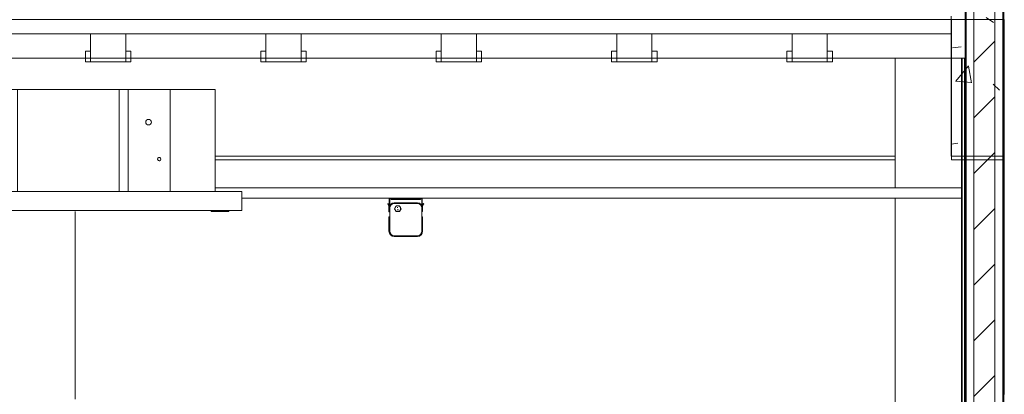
# Model space of a CAD drawing. Header units: metres. Extents: x 3.7 to 90.5, y -1.7 to 14.3.
# Tile 108 of 256: x 37.4 to 40.2, y 5 to 6. Entities that reach past the tile are written whole.
import ezdxf

# ---------------------------------------------------------------- set-up
doc = ezdxf.new("R2010")
doc.units = ezdxf.units.M
for name, color, linetype, lineweight in [('A-CLNG', 7, 'Continuous', 18), ('A-COLS', 7, 'Continuous', 18), ('A-FLOR', 7, 'Continuous', 18), ('A-FLOR-MCUT', 7, 'Continuous', 18), ('A-WALL', 7, 'Continuous', 18), ('A-WALL-PATT', 7, 'Continuous', 18), ('E-LITE-EQPM', 7, 'Continuous', 18), ('M-EQPM', 7, 'Continuous', 18), ('S-BEAM', 7, 'Continuous', 18), ('S-COLS', 7, 'Continuous', 18)]:
    doc.layers.add(name, color=color, linetype=linetype, lineweight=lineweight)
doc.layers.add('M-EQPM-IDEN', color=1, linetype='Continuous', lineweight=9, true_color=0xff0000)
pattern_1 = [(50, (22.355, 98.755), (0.5465545, -0.047815), [0.05715, -0.62865]), (355, (22.355, 98.755), (-0.1057276, 0.5731658), [0.04572, -0.50292]), (100.451, (22.401, 98.751), (0.4408277, 0.525349), [0.04857, -0.53427]), (46.184, (22.355, 98.907), (0.8132374, -0.126129), [0.08572, -0.94297]), (96.636, (22.423, 98.897), (0.712212, 0.742287), [0.07286, -0.80141]), (351.184, (22.355, 98.907), (0.7122166, 0.742274), [0.06858, -0.75438]), (21, (22.431, 98.869), (0.4548461, -0.306795), [0.05715, -0.62865]), (326, (22.431, 98.869), (0.1854048, 0.55256), [0.04572, -0.50292]), (71.451, (22.469, 98.844), (0.640251, 0.2457632), [0.04857, -0.53427]), (37.5, (22.355, 98.755), (0.00926095, 0.2536672), [0.02515, -0.47168, 0.02515, -0.48539, -0.50482]), (37.5, (22.355, 98.755), (0.00926095, 0.2536672), [-1.007, 0.02515, -0.47968]), (7.5, (22.355, 98.755), (0.2004558, 0.30054595), [0.02515, -0.26594, 0.02515, -0.46025, -0.1924]), (7.5, (22.355, 98.755), (0.2004558, 0.30054595), [-0.77648, 0.02515, -0.16726]), (327.5, (22.185, 98.755), (0.40676816, -0.0171882), [0.02515, -0.16535, 0.02515, -0.56921, -0.78867]), (327.5, (22.185, 98.755), (0.40676816, -0.0171882), [-0.78486, 0.02515, -0.76352]), (317.5, (22.109, 98.755), (0.4443832, 0.0762794), [0.02515, -0.2225, 0.02515, -0.36957, -0.56007]), (317.5, (22.109, 98.755), (0.4443832, 0.0762794), [-0.64237, 0.02515, -0.53492])]

# ---------------------------------------------------------------- blocks, each defined once
blk = doc.blocks.new('63_PHILIPS_Pacific LED_WT460C L700 - 1xLED23S_840 NB-8177239-Corte 1')
at = {"layer": 'E-LITE-EQPM'}
for p, q in [((36.3767, 5.5046), (36.3759, 5.504)), ((36.3759, 5.504), (36.3793, 5.4992)), ((36.3803, 5.4995), (36.3767, 5.5046)), ((36.3803, 5.5175), (36.3803, 5.4995)), ((36.3813, 5.4995), (36.3813, 5.5175)), ((36.3836, 5.5188), (36.3861, 5.5163)), ((36.3865, 5.5173), (36.3842, 5.5196)), ((36.3861, 5.5163), (36.4273, 5.5163)), ((36.4273, 5.5173), (36.3865, 5.5173)), ((36.4603, 5.507), (36.3943, 5.507)), ((36.3943, 5.505), (36.4603, 5.505)), ((36.4681, 5.5173), (36.4273, 5.5173)), ((36.4273, 5.5163), (36.4685, 5.5163)), ((36.4703, 5.5196), (36.4681, 5.5173)), ((36.4685, 5.5163), (36.471, 5.5188)), ((36.4733, 5.5175), (36.4733, 5.4995)), ((36.4743, 5.4995), (36.4743, 5.5175)), ((36.4778, 5.5046), (36.4743, 5.4995)), ((36.4753, 5.4992), (36.4786, 5.504)), ((36.4786, 5.504), (36.4778, 5.5046)), ((36.3793, 5.4992), (36.3793, 5.492)), ((36.3793, 5.492), (36.3793, 5.487)), ((36.3793, 5.482), (36.3793, 5.487)), ((36.3793, 5.487), (36.3793, 5.482)), ((36.3793, 5.487), (36.3793, 5.482)), ((36.3793, 5.482), (36.3813, 5.482)), ((36.3813, 5.482), (36.3793, 5.482)), ((36.3793, 5.482), (36.3813, 5.482)), ((36.3793, 5.482), (36.3793, 5.481)), ((36.3793, 5.481), (36.3813, 5.481)), ((36.3813, 5.487), (36.3813, 5.492)), ((36.3813, 5.487), (36.3813, 5.482)), ((36.3813, 5.482), (36.3813, 5.487)), ((36.3813, 5.467), (36.3813, 5.482)), ((36.3995, 5.4984), (36.3948, 5.4902)), ((36.3948, 5.4902), (36.3995, 5.482)), ((36.409, 5.4984), (36.3995, 5.4984)), ((36.3995, 5.482), (36.409, 5.482)), ((36.4137, 5.4902), (36.409, 5.4984)), ((36.409, 5.482), (36.4137, 5.4902)), ((36.4733, 5.492), (36.4733, 5.487)), ((36.4733, 5.482), (36.4733, 5.487)), ((36.4733, 5.487), (36.4733, 5.482)), ((36.4733, 5.482), (36.4753, 5.482)), ((36.4733, 5.482), (36.4733, 5.467)), ((36.4753, 5.482), (36.4733, 5.482)), ((36.4733, 5.482), (36.4753, 5.482)), ((36.4753, 5.492), (36.4753, 5.4992)), ((36.4753, 5.487), (36.4753, 5.492)), ((36.4753, 5.487), (36.4753, 5.482)), ((36.4753, 5.482), (36.4753, 5.487)), ((36.4753, 5.482), (36.4753, 5.487)), ((36.3813, 5.467), (36.3793, 5.467)), ((36.3793, 5.462), (36.3793, 5.467)), ((36.3793, 5.467), (36.3793, 5.462)), ((36.3793, 5.467), (36.3793, 5.462)), ((36.3793, 5.467), (36.3813, 5.467)), ((36.3813, 5.467), (36.3793, 5.467)), ((36.3793, 5.462), (36.3793, 5.426)), ((36.3813, 5.467), (36.3813, 5.462)), ((36.3813, 5.462), (36.3813, 5.467)), ((36.3813, 5.426), (36.3813, 5.462)), ((36.4753, 5.467), (36.4733, 5.467)), ((36.4733, 5.467), (36.4753, 5.467)), ((36.4753, 5.467), (36.4733, 5.467)), ((36.4733, 5.462), (36.4733, 5.467)), ((36.4733, 5.467), (36.4733, 5.462)), ((36.4733, 5.462), (36.4733, 5.426)), ((36.4753, 5.467), (36.4753, 5.462)), ((36.4753, 5.462), (36.4753, 5.467)), ((36.4753, 5.462), (36.4753, 5.467)), ((36.4753, 5.426), (36.4753, 5.462)), ((36.4603, 5.413), (36.3943, 5.413)), ((36.3943, 5.411), (36.4603, 5.411))]:
    blk.add_line(p, q, dxfattribs=at)
for centre, radius, start, end in [((36.3943, 5.492), 0.015, 90, 180), ((36.3828, 5.5175), 0.0025, 55.2002, 180), ((36.3828, 5.5175), 0.0025, 55.2002, 180), ((36.3828, 5.5175), 0.0025, 55.2002, 180), ((36.3828, 5.5175), 0.0025, 55.2002, 180), ((36.3828, 5.5175), 0.0015, 58.1801, 180), ((36.3828, 5.5175), 0.0015, 58.1801, 180), ((36.3828, 5.5175), 0.0015, 58.1801, 180), ((36.3828, 5.5175), 0.0015, 58.1801, 180), ((36.3943, 5.492), 0.013, 90, 180), ((36.4603, 5.492), 0.015, 0, 90), ((36.4603, 5.492), 0.013, 0, 90), ((36.4718, 5.5175), 0.0025, 0, 124.7998), ((36.4718, 5.5175), 0.0025, 0, 124.7998), ((36.4718, 5.5175), 0.0025, 0, 124.7998), ((36.4718, 5.5175), 0.0025, 0, 124.7998), ((36.4718, 5.5175), 0.0015, 0, 121.8199), ((36.4718, 5.5175), 0.0015, 0, 121.8199), ((36.4718, 5.5175), 0.0015, 0, 121.8199), ((36.4718, 5.5175), 0.0015, 0, 121.8199), ((36.4043, 5.4902), 0.00819, 90, 270), ((36.4043, 5.4902), 0.0034, 239.2503, 270), ((36.4043, 5.4902), 0.0034, 239.2503, 270), ((36.4043, 5.4902), 0.0034, 90, 119.1422), ((36.4043, 5.4902), 0.0034, 90, 119.1422), ((36.4043, 5.4902), 0.00819, 270, 90), ((36.4043, 5.4902), 0.0034, 270, 300.7497), ((36.4043, 5.4902), 0.0034, 270, 300.7497), ((36.3943, 5.426), 0.015, 180, 270), ((36.3943, 5.426), 0.013, 180, 270), ((36.4603, 5.426), 0.015, 270, 0), ((36.4603, 5.426), 0.013, 270, 0)]:
    blk.add_arc(centre, radius, start, end, dxfattribs=at)
blk = doc.blocks.new('4 GRE - ESCOLA DE CINEMA E AUDIOVISUAL CINE REX R07_rvt-1-Corte 1')
at = {"layer": 'A-WALL-PATT', "true_color": 0x808080}
h = blk.add_hatch(dxfattribs=at)
h.set_pattern_fill('FP_1', color=8, style=0, pattern_type=2)
h.set_pattern_definition(pattern_1)
h.paths.add_polyline_path([(40.0573, -0.49), (40.0598, -0.49), (40.0598, 8.1157), (40.0573, 8.1157), (40.0573, -0.14)])
h = blk.add_hatch(dxfattribs=at)
h.set_pattern_fill('FP_2', color=8, style=0, pattern_type=2)
h.set_pattern_definition([(45, (22.355, 98.755), (-0.07954951, 0.07954951), [])])
h.paths.add_polyline_path([(40.0823, -0.49), (40.1423, -0.49), (40.1423, 8.1157), (40.0823, 8.1157), (40.0823, 2.7681)])
h = blk.add_hatch(dxfattribs=at)
h.set_pattern_fill('FP_1', color=8, style=0, pattern_type=2)
h.set_pattern_definition(pattern_1)
h.paths.add_polyline_path([(40.1648, -0.49), (40.1673, -0.49), (40.1673, 8.1157), (40.1648, 8.1157), (40.1648, 2.7681)])
at = {"layer": 'A-WALL-PATT', "true_color": 0xc0c0c0}
h = blk.add_hatch(dxfattribs=at)
h.set_pattern_fill('FP_16', color=9, style=0, pattern_type=2)
h.set_pattern_definition([(0, (22.355, 98.755), (0.381, 0.381), [0.1905, -0.5715]), (45, (22.451, 98.755), (-1.904946, 1.904946), []), (90, (22.451, 98.66), (-0.381, 0.381), [0.1905, -0.5715])])
h.paths.add_polyline_path([(40.0558, 3.02), (40.0573, 3.02), (40.0573, 5.92), (40.0558, 5.92), (40.0558, 3.2441)])
at = {"layer": 'S-BEAM'}
h = blk.add_hatch(dxfattribs=at)
h.set_pattern_fill('FP_1', color=256, style=0, pattern_type=2)
h.set_pattern_definition(pattern_1)
h.paths.add_polyline_path([(40.1675, 5.64), (40.1675, 6.04), (40.0175, 6.04), (40.0175, 5.64)])
at = {"layer": 'A-CLNG'}
for p, q in [((40.0473, 5.55), (37.9191, 5.55)), ((40.0473, 5.52), (40.0473, 5.55)), ((37.9946, 5.52), (40.0473, 5.52))]:
    blk.add_line(p, q, dxfattribs=at)
at = {"layer": 'A-FLOR'}
for p, q in [((40.0573, 5.92), (40.0573, 6.04)), ((35.0173, 5.92), (40.0573, 5.92))]:
    blk.add_line(p, q, dxfattribs=at)
at = {"layer": 'A-FLOR-MCUT'}
blk.add_line((40.0573, 6.03), (35.0173, 6.03), dxfattribs=at)
at = {"layer": 'A-WALL'}
for p, q in [((40.0573, 8.1157), (40.0573, 2.36)), ((40.0598, 8.1157), (40.0598, -0.49)), ((40.0823, 8.1157), (40.0823, -0.49)), ((40.1423, 8.1157), (40.1423, -0.49)), ((40.1648, 8.1157), (40.1648, -0.49)), ((40.1673, -0.49), (40.1673, 8.1157)), ((39.8576, 5.55), (39.8576, 5.92)), ((40.0473, 5.92), (40.0473, 3.02)), ((40.0573, 5.92), (40.0473, 5.92)), ((40.0488, 3.02), (40.0488, 5.92)), ((40.0558, 3.02), (40.0558, 5.92)), ((40.0573, 3.02), (40.0573, 5.92)), ((39.8576, 3.02), (39.8576, 5.52))]:
    blk.add_line(p, q, dxfattribs=at)
at = {"layer": 'S-BEAM'}
for p, q in [((40.0175, 6.04), (40.0175, 5.64)), ((40.1675, 5.64), (40.1675, 6.04)), ((37.9191, 5.64), (39.8576, 5.64)), ((40.0175, 5.64), (40.1675, 5.64))]:
    blk.add_line(p, q, dxfattribs=at)
at = {"layer": 'S-COLS'}
blk.add_line((40.1676, 5.63), (40.1676, 4.96), dxfattribs=at)
at = {"layer": 'E-LITE-EQPM', "lineweight": 18}
blk.add_blockref('63_PHILIPS_Pacific LED_WT460C L700 - 1xLED23S_840 NB-8177239-Corte 1', (2.035, 0), dxfattribs=at)
blk = doc.blocks.new('Family - L208-299400-Corte 1')
at = {"layer": 'A-FLOR'}
for p, q in [((40.0188, 6.03), (35.2085, 6.03)), ((40.0188, 5.99), (40.0188, 6.03)), ((35.2085, 5.99), (40.0188, 5.99)), ((37.6636, 5.99), (37.5636, 5.99)), ((37.5636, 5.99), (37.5636, 5.9681)), ((37.6636, 5.9319), (37.6636, 5.99)), ((38.1636, 5.99), (38.0636, 5.99)), ((38.0636, 5.99), (38.0636, 5.9681)), ((38.1636, 5.9319), (38.1636, 5.99)), ((38.6636, 5.99), (38.5636, 5.99)), ((38.5636, 5.99), (38.5636, 5.9681)), ((38.6636, 5.9319), (38.6636, 5.99)), ((39.1636, 5.99), (39.0636, 5.99)), ((39.0636, 5.99), (39.0636, 5.9681)), ((39.1636, 5.9319), (39.1636, 5.99)), ((39.6636, 5.99), (39.5636, 5.99)), ((39.5636, 5.99), (39.5636, 5.9681)), ((39.6636, 5.9319), (39.6636, 5.99)), ((37.5636, 5.9681), (37.5636, 5.91)), ((38.0636, 5.9681), (38.0636, 5.91)), ((38.5636, 5.9681), (38.5636, 5.91)), ((39.0636, 5.9681), (39.0636, 5.91)), ((39.5636, 5.9681), (39.5636, 5.91)), ((37.5636, 5.94), (37.5486, 5.94)), ((37.5486, 5.94), (37.5486, 5.9318)), ((37.5486, 5.9318), (37.5486, 5.91)), ((37.5636, 5.9182), (37.5636, 5.94)), ((37.6786, 5.94), (37.6636, 5.94)), ((37.6636, 5.94), (37.6636, 5.9318)), ((37.6636, 5.91), (37.6636, 5.9319)), ((37.6636, 5.9318), (37.6636, 5.91)), ((37.6786, 5.9182), (37.6786, 5.94)), ((38.0636, 5.94), (38.0486, 5.94)), ((38.0486, 5.94), (38.0486, 5.9318)), ((38.0486, 5.9318), (38.0486, 5.91)), ((38.0636, 5.9182), (38.0636, 5.94)), ((38.1786, 5.94), (38.1636, 5.94)), ((38.1636, 5.94), (38.1636, 5.9318)), ((38.1636, 5.91), (38.1636, 5.9319)), ((38.1636, 5.9318), (38.1636, 5.91)), ((38.1786, 5.9182), (38.1786, 5.94)), ((38.5636, 5.94), (38.5486, 5.94)), ((38.5486, 5.94), (38.5486, 5.9318)), ((38.5486, 5.9318), (38.5486, 5.91)), ((38.5636, 5.9182), (38.5636, 5.94)), ((38.6786, 5.94), (38.6636, 5.94)), ((38.6636, 5.94), (38.6636, 5.9318)), ((38.6636, 5.91), (38.6636, 5.9319)), ((38.6636, 5.9318), (38.6636, 5.91)), ((38.6786, 5.9182), (38.6786, 5.94)), ((39.0636, 5.94), (39.0486, 5.94)), ((39.0486, 5.94), (39.0486, 5.9318)), ((39.0486, 5.9318), (39.0486, 5.91)), ((39.0636, 5.9182), (39.0636, 5.94)), ((39.1786, 5.94), (39.1636, 5.94)), ((39.1636, 5.94), (39.1636, 5.9318)), ((39.1636, 5.91), (39.1636, 5.9319)), ((39.1636, 5.9318), (39.1636, 5.91)), ((39.1786, 5.9182), (39.1786, 5.94)), ((39.5636, 5.94), (39.5486, 5.94)), ((39.5486, 5.94), (39.5486, 5.9318)), ((39.5486, 5.9318), (39.5486, 5.91)), ((39.5636, 5.9182), (39.5636, 5.94)), ((39.6786, 5.94), (39.6636, 5.94)), ((39.6636, 5.94), (39.6636, 5.9318)), ((39.6636, 5.91), (39.6636, 5.9319)), ((39.6636, 5.9318), (39.6636, 5.91)), ((39.6786, 5.9182), (39.6786, 5.94)), ((37.5486, 5.91), (37.5636, 5.91)), ((37.5636, 5.91), (37.5636, 5.9182)), ((37.5636, 5.91), (37.6636, 5.91)), ((37.6636, 5.91), (37.6786, 5.91)), ((37.6786, 5.91), (37.6786, 5.9182)), ((38.0486, 5.91), (38.0636, 5.91)), ((38.0636, 5.91), (38.0636, 5.9182)), ((38.0636, 5.91), (38.1636, 5.91)), ((38.1636, 5.91), (38.1786, 5.91)), ((38.1786, 5.91), (38.1786, 5.9182)), ((38.5486, 5.91), (38.5636, 5.91)), ((38.5636, 5.91), (38.5636, 5.9182)), ((38.5636, 5.91), (38.6636, 5.91)), ((38.6636, 5.91), (38.6786, 5.91)), ((38.6786, 5.91), (38.6786, 5.9182)), ((39.0486, 5.91), (39.0636, 5.91)), ((39.0636, 5.91), (39.0636, 5.9182)), ((39.0636, 5.91), (39.1636, 5.91)), ((39.1636, 5.91), (39.1786, 5.91)), ((39.1786, 5.91), (39.1786, 5.9182)), ((39.5486, 5.91), (39.5636, 5.91)), ((39.5636, 5.91), (39.5636, 5.9182)), ((39.5636, 5.91), (39.6636, 5.91)), ((39.6636, 5.91), (39.6786, 5.91)), ((39.6786, 5.91), (39.6786, 5.9182))]:
    blk.add_line(p, q, dxfattribs=at)
blk = doc.blocks.new('Family - V203-299768-Corte 1')
at = {"layer": 'S-BEAM'}
blk.add_line((37.9191, 5.63), (39.8576, 5.63), dxfattribs=at)
blk = doc.blocks.new('Family - P10-299924-Corte 1')
at = {"layer": 'A-COLS'}
blk.add_line((40.1689, 4.96), (40.1689, 6.03), dxfattribs=at)
blk = doc.blocks.new('Family - P10-301527-Corte 1')
at = {"layer": 'S-COLS'}
blk.add_line((40.1689, 4.96), (40.1689, 6.03), dxfattribs=at)
blk = doc.blocks.new('Family - V263-299978-Corte 1')
at = {"layer": 'S-BEAM'}
for p, q in [((40.1688, 6.03), (40.0188, 6.03)), ((40.0188, 6.03), (40.0188, 5.63)), ((40.1688, 5.63), (40.1688, 6.03)), ((40.0188, 5.63), (40.1688, 5.63))]:
    blk.add_line(p, q, dxfattribs=at)
blk = doc.blocks.new('ESTRUTURAL CINE REX _011_IFC-1-Corte 1')
at = {"layer": 'A-COLS', "lineweight": 18}
blk.add_blockref('Family - P10-301527-Corte 1', (0, 0), dxfattribs=at)
at = {"layer": 'A-FLOR', "lineweight": 18}
blk.add_blockref('Family - L208-299400-Corte 1', (0, 0), dxfattribs=at)
at = {"layer": 'S-BEAM', "lineweight": 18}
for name in ['Family - V263-299978-Corte 1', 'Family - V203-299768-Corte 1']:
    blk.add_blockref(name, (0, 0), dxfattribs=at)
at = {"layer": 'S-COLS', "lineweight": 18}
blk.add_blockref('Family - P10-299924-Corte 1', (0, 0), dxfattribs=at)
blk = doc.blocks.new('V8 K7 4V 9_0-14_0kW - MIH112Q4HN18-939147-Corte 1')
at = {"layer": 'M-EQPM', "color": 1, "true_color": 0xff0000}
for p, q in [((37.0791, 5.831), (37.1846, 5.831)), ((37.0791, 5.831), (37.0791, 5.5395)), ((37.0791, 5.831), (37.0791, 5.5395)), ((37.1846, 5.831), (37.0791, 5.831)), ((37.1846, 5.831), (37.2646, 5.831)), ((37.1846, 5.831), (37.1846, 5.745)), ((37.2646, 5.831), (37.1846, 5.831)), ((37.1846, 5.831), (37.1846, 5.745)), ((37.2646, 5.831), (37.3546, 5.831)), ((37.2646, 5.831), (37.2646, 5.5395)), ((37.3546, 5.831), (37.2646, 5.831)), ((37.2646, 5.831), (37.2646, 5.5395)), ((37.3546, 5.831), (37.6446, 5.831)), ((37.3546, 5.831), (37.3546, 5.5395)), ((37.3546, 5.831), (37.3546, 5.5395)), ((37.6446, 5.831), (37.3546, 5.831)), ((37.6446, 5.831), (37.6706, 5.831)), ((37.6446, 5.831), (37.6446, 5.5395)), ((37.6446, 5.831), (37.6446, 5.5395)), ((37.6706, 5.831), (37.6446, 5.831)), ((37.6706, 5.831), (37.7906, 5.831)), ((37.6706, 5.831), (37.6706, 5.5395)), ((37.6706, 5.831), (37.6706, 5.5395)), ((37.7906, 5.831), (37.6706, 5.831)), ((37.7906, 5.831), (37.9191, 5.831)), ((37.7906, 5.831), (37.7906, 5.5395)), ((37.7906, 5.831), (37.7906, 5.5395)), ((37.9191, 5.831), (37.7906, 5.831)), ((37.9191, 5.831), (37.9191, 5.5395)), ((37.9191, 5.831), (37.9191, 5.5395)), ((37.1846, 5.7297), (37.1846, 5.5395)), ((37.1846, 5.7297), (37.1846, 5.5395)), ((37.0446, 5.5395), (37.0446, 5.485)), ((37.0846, 5.5395), (37.0446, 5.5395)), ((37.0846, 5.5395), (37.9546, 5.5395)), ((37.9946, 5.5395), (37.9546, 5.5395)), ((37.9946, 5.485), (37.9946, 5.5395)), ((37.0446, 5.485), (37.0846, 5.485)), ((37.0446, 5.485), (37.9946, 5.485)), ((37.9546, 5.485), (37.0846, 5.485)), ((37.9072, 5.485), (37.9072, 5.482)), ((37.9072, 5.482), (37.9322, 5.482)), ((37.9322, 5.482), (37.9572, 5.482)), ((37.9546, 5.485), (37.9946, 5.485)), ((37.9572, 5.482), (37.9572, 5.485))]:
    blk.add_line(p, q, dxfattribs=at)
for centre, radius, start, end in [((37.1706, 5.7373), 0.016, 0, 180), ((37.1706, 5.7373), 0.016, 180, 0), ((37.7288, 5.7373), 0.00795, 0, 180), ((37.7288, 5.7373), 0.00795, 180, 360), ((37.7288, 5.7373), 0.00795, 105, 165), ((37.7288, 5.7373), 0.00795, 195, 255), ((37.7288, 5.7373), 0.00795, 0, 90), ((37.7288, 5.7373), 0.00795, 270, 0), ((37.759, 5.6318), 0.00476, 0, 180), ((37.759, 5.6318), 0.00476, 30, 180), ((37.759, 5.6318), 0.00476, 180, 0), ((37.759, 5.6318), 0.00476, 210, 0)]:
    blk.add_arc(centre, radius, start, end, dxfattribs=at)

msp = doc.modelspace()

# ---------------------------------------------------------------- linework, layer by layer
at = {"layer": 'M-EQPM-IDEN'}
msp.add_line((37.5196, 5.482), (37.5196, 4.946), dxfattribs=at)

# ---------------------------------------------------------------- block references
at = {"lineweight": 5}
for name in ['4 GRE - ESCOLA DE CINEMA E AUDIOVISUAL CINE REX R07_rvt-1-Corte 1', 'ESTRUTURAL CINE REX _011_IFC-1-Corte 1']:
    msp.add_blockref(name, (0, 0), dxfattribs=at)
at = {"layer": 'M-EQPM', "color": 1, "true_color": 0xff0000}
msp.add_blockref('V8 K7 4V 9_0-14_0kW - MIH112Q4HN18-939147-Corte 1', (0, 0), dxfattribs=at)

doc.saveas('drawing.dxf')
